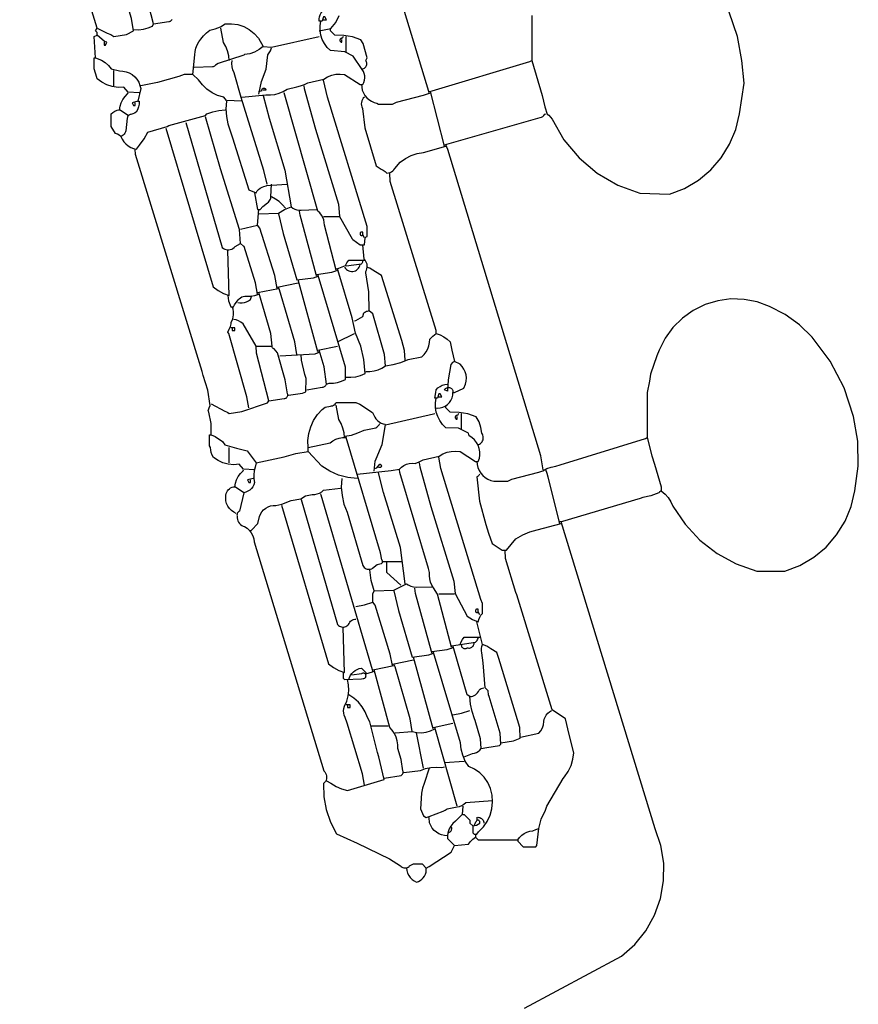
# Model space of a CAD drawing. Extents: x -68 to 722, y 3924 to 4942.
# Tile 21 of 25: x 556 to 608, y 4748 to 4809. Entities that reach past the tile are written whole.
import ezdxf

# ---------------------------------------------------------------- set-up
doc = ezdxf.new("R2010")
doc.units = 0
doc.layers.get('0').update_dxf_attribs({"linetype": 'CONTINUOUS'})

msp = doc.modelspace()

# ---------------------------------------------------------------- linework, layer by layer
at = {"color": 7, "linetype": 'CONTINUOUS'}
for p, q in [((576.289372, 4807.066911), (576.289372, 4808.027405)), ((561.881896, 4804.971286), (561.881896, 4805.931781)), ((582.401634, 4801.216625), (581.528453, 4804.622015)), ((574.892283, 4796.850741), (575.852781, 4796.850741)), ((569.740519, 4796.064882), (570.788336, 4796.326835)), ((577.424506, 4795.540976), (577.337188, 4795.715611)), ((574.543011, 4788.468243), (573.320559, 4792.921445)), ((570.788336, 4792.135586), (572.098106, 4792.397539)), ((572.010788, 4792.484857), (573.320559, 4792.74681)), ((575.765463, 4789.079467), (576.81328, 4789.603373)), ((570.701018, 4788.817514), (571.661516, 4788.817514)), ((574.543011, 4788.555561), (575.765463, 4788.817514)), ((583.44945, 4783.66577), (583.44945, 4784.626265)), ((569.041975, 4781.570146), (569.041975, 4782.53064)), ((578.55964, 4775.457908), (579.782093, 4775.457908)), ((582.052362, 4773.449601), (583.01286, 4773.449601)), ((584.584585, 4772.139836), (584.497266, 4772.314471)), ((579.170867, 4769.083717), (580.480637, 4769.34567)), ((581.70309, 4765.067103), (580.480637, 4769.520305)), ((577.948414, 4768.734446), (579.258185, 4768.996399)), ((581.70309, 4765.154421), (582.925542, 4765.416374)), ((577.861096, 4765.241738), (578.908913, 4765.241738)), ((581.091863, 4762.622208), (580.655273, 4764.80515)), ((583.187496, 4760.26463), (581.790408, 4765.154421)), ((582.401634, 4762.971479), (583.624086, 4763.058796))]:
    msp.add_line(p, q, dxfattribs=at)
for points in [[(581.441135, 4804.534698), (581.423672, 4804.613284), (575.328873, 4824.705083)], [(563.453621, 4804.534698), (562.760491, 4804.577658), (562.493123, 4804.883968), (562.13574, 4804.876286), (561.781883, 4804.926944), (561.441011, 4805.034587), (561.122236, 4805.196339), (560.83408, 4805.407874), (560.816616, 4805.48646), (560.659444, 4806.019098), (560.659444, 4806.71764), (560.746762, 4806.71764), (560.659444, 4808.027405), (560.83408, 4808.114723), (560.83408, 4808.289358), (560.746762, 4808.376676), (560.83408, 4808.551311), (556.66901, 4822.181602), (556.616619, 4822.338774), (556.062412, 4824.188861), (556.031588, 4824.44313)], [(560.83408, 4808.551311), (561.46277, 4808.236968), (561.680461, 4808.148441), (561.881896, 4808.027405), (562.663044, 4808.152357), (563.104349, 4808.376676), (562.979397, 4809.15782), (562.025709, 4812.298288), (561.794578, 4813.091831), (561.864433, 4813.275198), (562.078362, 4814.030496), (562.110685, 4814.155727), (562.124763, 4814.284293), (562.120306, 4814.413551), (562.097405, 4814.540843), (562.056533, 4814.663549)], [(563.104349, 4808.463994), (563.408208, 4808.449324), (563.710715, 4808.481508), (564.004686, 4808.559782), (564.283142, 4808.682288), (564.326801, 4808.813264), (563.576303, 4811.788003), (563.540939, 4812.218654), (563.331376, 4812.550461), (563.15674, 4812.899732), (562.676491, 4813.720518), (562.143851, 4814.052326)], [(574.892283, 4809.075217), (575.066919, 4809.075217), (574.979601, 4809.249853), (574.892283, 4809.249853), (574.804965, 4808.9879), (574.630329, 4808.9879), (574.626592, 4809.120424), (574.645213, 4809.251687), (574.685662, 4809.377943), (574.746783, 4809.49559), (574.826833, 4809.601272), (574.923528, 4809.691973), (575.03411, 4809.765106), (575.155423, 4809.818584), (575.284006, 4809.850881), (575.416191, 4809.861077)], [(574.630329, 4808.376676), (575.350703, 4808.529482), (575.65195, 4808.909314), (575.852781, 4809.33717)], [(587.815352, 4809.33717), (587.815352, 4806.543004), (588.452773, 4804.368794), (588.636578, 4803.667458), (588.767118, 4803.207469), (588.8719, 4803.155078), (589.072731, 4802.893125), (589.807067, 4801.619029), (590.751387, 4800.491717), (591.877031, 4799.545407), (593.149832, 4798.808822), (594.531156, 4798.304319), (596.372519, 4798.247824)], [(596.372519, 4798.247824), (597.300194, 4798.607541), (598.157856, 4799.111913), (598.923131, 4799.747783), (599.576053, 4800.49856), (600.099588, 4801.344659), (600.480078, 4802.264006), (600.707597, 4803.232616), (601.000374, 4805.145921), (600.861102, 4806.548942), (600.594607, 4808.035089), (600.078538, 4809.550034)], [(564.326801, 4808.813264), (565.296031, 4808.961704), (565.333184, 4808.966437), (565.36903, 4808.977293), (565.402566, 4808.993967), (565.432857, 4809.015995), (565.459056, 4809.04276), (565.48043, 4809.073514), (565.496383, 4809.1074)], [(566.771706, 4805.669828), (566.897968, 4806.888346), (566.914171, 4807.103291), (566.961138, 4807.313667), (567.037893, 4807.515094), (567.142837, 4807.703378), (567.273785, 4807.874599), (567.435177, 4808.080634), (567.621539, 4808.264391), (567.829826, 4808.422867), (568.166464, 4808.500527), (568.486023, 4808.631821), (568.780021, 4808.813264), (569.173044, 4808.825559), (569.562314, 4808.769999), (569.936204, 4808.648244), (570.283546, 4808.463931), (570.593966, 4808.222565), (570.85819, 4807.931356), (571.137608, 4807.416181), (570.887035, 4807.220215), (570.607737, 4807.067957), (570.307265, 4806.963524), (569.993742, 4806.909739), (569.936985, 4806.870446), (568.352163, 4806.350906), (568.190624, 4806.259222), (568.15856, 4806.225068), (568.121704, 4806.196149), (568.080902, 4806.173131), (568.037091, 4806.156539), (567.991277, 4806.146757), (566.859024, 4806.106416)], [(569.827837, 4804.272745), (571.317483, 4804.410706), (571.595768, 4804.402654), (571.872194, 4804.435768), (572.140704, 4804.509322), (572.395415, 4804.621705), (572.630746, 4804.770455), (573.226517, 4804.917586), (573.468361, 4804.970195), (573.701754, 4805.052557), (573.923053, 4805.163385), (574.914113, 4805.386045), (575.145968, 4805.526263), (575.397556, 4805.626866), (575.662167, 4805.68517), (575.932739, 4805.699619), (576.202054, 4805.669828), (577.162552, 4805.058604), (577.337188, 4805.058604), (577.399716, 4805.184462), (577.440198, 4805.319041), (577.457479, 4805.45851), (577.45107, 4805.598899), (577.421151, 4805.736212), (577.368576, 4805.866542), (577.294839, 4805.98618), (576.725962, 4806.804957), (576.210785, 4807.084374), (575.328873, 4807.154228), (575.122094, 4807.357899), (574.94972, 4807.591408), (574.815996, 4807.849006), (574.724214, 4808.124352), (574.676633, 4808.410665), (574.674426, 4808.700896), (574.717647, 4808.9879)], [(561.27067, 4807.678134), (561.27067, 4807.503499), (561.357988, 4807.503499), (561.445306, 4807.678134), (561.300184, 4807.719436), (560.83408, 4808.114723)], [(569.041975, 4806.543004), (569.01144, 4806.841353), (568.939034, 4807.132389), (568.826212, 4807.410266), (568.675239, 4807.669403), (568.518067, 4808.551311)], [(577.337188, 4806.019098), (577.38748, 4806.03848), (577.434037, 4806.065636), (577.475664, 4806.099872), (577.511296, 4806.140311), (577.540021, 4806.185916), (577.561102, 4806.235519), (577.574, 4806.287851), (577.578383, 4806.34157), (577.57414, 4806.3953), (577.56138, 4806.447665), (577.540429, 4806.497324), (577.511824, 4806.543004), (577.599142, 4806.71764), (577.354652, 4807.599548), (577.214943, 4807.835306), (576.688835, 4808.006008), (576.143734, 4808.099789), (575.590827, 4808.114723), (575.328873, 4808.376676), (575.328873, 4808.463994)], [(571.137608, 4807.416181), (571.654443, 4807.373745), (574.630329, 4808.027405)], [(576.114736, 4808.027405), (576.049247, 4807.918258), (576.029044, 4807.920591), (576.008734, 4807.919515), (575.988891, 4807.91506), (575.97007, 4807.907352), (575.952803, 4807.896607), (575.937574, 4807.883127), (575.924812, 4807.867291), (575.914876, 4807.849546), (575.908046, 4807.83039), (575.904512, 4807.810362), (575.904376, 4807.790024), (575.90764, 4807.76995), (575.914213, 4807.750704), (575.923911, 4807.732827), (575.936459, 4807.716822), (575.951505, 4807.703139), (575.968627, 4807.692163), (575.987342, 4807.684203), (576.007125, 4807.679483), (576.027417, 4807.678134), (576.027417, 4807.85277)], [(570.875654, 4804.44738), (571.041922, 4805.248156), (571.338439, 4806.010367), (571.438506, 4806.888346), (571.591662, 4807.145496), (571.661516, 4807.328864)], [(560.746762, 4806.71764), (561.109481, 4806.563175), (561.333908, 4806.41082), (561.534514, 4806.228235), (561.70726, 4806.019098), (562.224445, 4805.898163), (562.433559, 4805.89062), (562.638587, 4805.848797), (562.833948, 4805.773834), (563.014325, 4805.66777), (563.174809, 4805.533493), (563.311031, 4805.374657), (563.419284, 4805.195586), (563.496622, 4805.001153), (563.540939, 4804.796651), (563.366303, 4804.010791), (563.453621, 4804.010791), (563.441735, 4803.832721), (563.40443, 4803.658198), (563.342476, 4803.49083), (563.257155, 4803.334079), (563.157543, 4803.274318), (563.050621, 4803.228913), (562.938445, 4803.198737), (562.895043, 4803.188205), (562.853895, 4803.170845), (562.816067, 4803.147104), (562.782539, 4803.1176), (562.754182, 4803.083098), (562.73173, 4803.044491), (562.715766, 4803.002781), (562.706703, 4802.95905), (562.628815, 4802.181049), (562.600869, 4802.105134), (562.562087, 4802.034141), (562.513308, 4801.969606), (562.455587, 4801.912928), (562.390175, 4801.865332), (562.318487, 4801.827849), (562.392943, 4801.656882), (562.493391, 4801.499771), (562.617323, 4801.360435), (562.761649, 4801.242351), (562.922767, 4801.148464), (563.096659, 4801.081117), (563.278985, 4801.04199), (563.475451, 4801.282114), (563.767966, 4801.670677), (563.977529, 4802.089802), (565.19125, 4802.456537), (565.296031, 4802.508927), (567.575032, 4803.128883), (567.644887, 4803.224932), (568.011077, 4803.360367), (568.391512, 4803.44816), (568.780021, 4803.486885)], [(571.399562, 4798.859048), (571.194103, 4799.724541), (569.775446, 4804.246549), (569.342436, 4805.780284), (569.266795, 4805.961302), (569.219983, 4806.151822), (569.20312, 4806.347282), (569.216611, 4806.543004)], [(581.441135, 4804.622015), (581.626075, 4804.668206), (587.706204, 4806.477516), (587.815352, 4806.543004)], [(569.827837, 4804.010791), (568.871268, 4804.054101), (568.692703, 4804.272745), (568.319367, 4804.377531), (567.968211, 4804.541999), (567.648704, 4804.761715), (567.369459, 4805.030754), (567.138005, 4805.341862), (566.771706, 4805.669828), (566.247798, 4805.669828), (565.90621, 4805.551687), (564.583516, 4805.182595), (563.540939, 4804.971286)], [(573.669831, 4804.971286), (573.696026, 4804.805382), (574.399198, 4802.272122), (575.813838, 4797.632671), (575.891725, 4796.85467), (576.673571, 4795.471122), (576.712515, 4795.433488), (577.162552, 4795.104387), (577.424506, 4795.104387), (577.466506, 4795.532593), (577.533654, 4795.606464), (577.599142, 4795.628294), (577.599142, 4796.239517), (575.128042, 4804.264013), (574.892283, 4805.320557)], [(577.24987, 4805.058604), (577.260218, 4804.877446), (577.298831, 4804.700149), (577.364752, 4804.531094), (577.456354, 4804.374459), (577.571372, 4804.234116), (577.706964, 4804.113534), (577.859779, 4804.015691), (578.026039, 4803.943007), (578.201636, 4803.897278), (578.297686, 4803.836156), (579.170867, 4803.836156), (579.424089, 4803.949669), (581.085926, 4804.395426), (581.528453, 4804.534698)], [(562.755077, 4803.137615), (562.231169, 4803.486885), (562.267053, 4803.710165), (562.337316, 4803.925118), (562.440237, 4804.126485), (562.573299, 4804.30934), (562.733247, 4804.469209), (562.755077, 4804.534698)], [(570.875654, 4804.622015), (571.072119, 4804.687504), (571.069786, 4804.707707), (571.070862, 4804.728016), (571.075317, 4804.74786), (571.083025, 4804.76668), (571.093771, 4804.783947), (571.107251, 4804.799176), (571.123086, 4804.811938), (571.140831, 4804.821874), (571.159988, 4804.828704), (571.180016, 4804.832237), (571.200353, 4804.832374), (571.220427, 4804.82911), (571.239674, 4804.822537), (571.257551, 4804.81284), (571.273556, 4804.800291), (571.287239, 4804.785245), (571.298215, 4804.768123), (571.306175, 4804.749408), (571.310896, 4804.729626), (571.312244, 4804.709333), (571.137608, 4804.709333)], [(575.678145, 4793.532669), (574.945984, 4796.320112), (574.9372, 4796.486649), (574.903512, 4796.64998), (574.845684, 4796.806402), (574.765026, 4796.952369), (574.663367, 4797.084571), (574.543011, 4797.200012), (572.447378, 4804.534698)], [(563.366303, 4804.010791), (563.017031, 4803.923474), (563.104349, 4803.748838), (563.191667, 4803.748838), (563.191667, 4803.923474)], [(568.867339, 4804.010791), (568.833686, 4803.542493), (568.862278, 4803.073858), (568.952611, 4802.613124), (569.103098, 4802.168388), (569.242806, 4801.749263), (570.264427, 4798.509777), (570.701018, 4798.335142), (570.771255, 4798.444051), (570.858083, 4798.540256), (570.959243, 4798.621257), (571.072106, 4798.684947), (571.193737, 4798.729671), (571.320976, 4798.754267), (571.377732, 4798.79356), (572.622014, 4798.859048)], [(571.137608, 4804.360062), (571.517703, 4802.970663), (572.498023, 4799.726986), (572.883968, 4797.461965), (572.990456, 4797.381679), (573.108074, 4797.318819), (573.233995, 4797.274895), (573.365193, 4797.250964), (573.498513, 4797.2476), (574.455693, 4797.28733)], [(577.424506, 4804.272745), (577.360004, 4804.20208), (577.307675, 4804.121983), (577.268876, 4804.034527), (577.244611, 4803.941979), (577.23551, 4803.846736), (577.241808, 4803.751268), (577.263342, 4803.658046), (577.299554, 4803.569488), (577.46118, 4802.356994), (578.162343, 4800.007276), (578.463591, 4799.802079), (578.592964, 4799.735971), (578.712941, 4799.654037), (578.821594, 4799.557589), (578.92096, 4799.568308), (579.017274, 4799.594989), (579.107989, 4799.636929), (579.190708, 4799.693017), (579.263242, 4799.761771), (579.323673, 4799.841372), (579.642384, 4800.238667), (579.97357, 4800.460875), (580.331257, 4800.637287), (580.709149, 4800.764796), (581.100595, 4800.841159), (582.488952, 4801.216625)], [(562.318487, 4801.827849), (562.211924, 4801.904532), (562.094498, 4801.963244), (561.969215, 4802.002485), (561.70726, 4802.439073), (561.70726, 4803.224932), (561.818998, 4803.323875), (561.946183, 4803.401971), (562.084972, 4803.456861), (562.231169, 4803.486885)], [(582.401634, 4801.303943), (588.333322, 4802.998343), (588.417469, 4803.030857), (588.495162, 4803.076699), (588.564308, 4803.134635), (588.623043, 4803.203103), (588.688532, 4803.224932)], [(566.335116, 4802.701026), (568.605385, 4794.929752), (568.677169, 4794.877533), (568.756325, 4794.837357), (568.84085, 4794.810241), (568.928606, 4794.796872), (569.017371, 4794.797588), (569.1049, 4794.812371), (569.188977, 4794.840846), (569.267475, 4794.882293), (569.338407, 4794.935663), (569.399979, 4794.999606), (569.740519, 4795.191705)], [(570.788336, 4792.048268), (570.664344, 4792.741571), (569.96318, 4795.003972), (569.915155, 4795.01707), (569.740519, 4795.191705), (569.669704, 4796.053094), (568.491871, 4799.810811), (567.557568, 4803.050297)], [(565.112664, 4802.351755), (568.035285, 4792.49516), (568.343944, 4792.269208), (568.68184, 4792.0899), (569.041975, 4791.960951), (568.954657, 4794.755117)], [(570.6137, 4781.133557), (569.920569, 4781.176518), (569.653201, 4781.482828), (569.315263, 4781.455969), (568.977688, 4781.487059), (568.65034, 4781.575191), (568.342786, 4781.717788), (568.064013, 4781.910685), (567.985492, 4782.053153), (567.926594, 4782.20479), (567.888363, 4782.362908), (567.871477, 4782.524703), (567.819523, 4782.617958), (567.819523, 4783.3165), (567.906841, 4783.3165), (567.906841, 4784.015041), (567.781889, 4784.708867), (567.732205, 4784.8009), (567.793327, 4784.984267), (567.85445, 4785.132708), (567.71232, 4786.080661), (567.413756, 4786.991526), (567.352109, 4787.238112), (563.225284, 4800.699443), (563.191667, 4801.04199)], [(588.513896, 4781.133557), (588.388944, 4782.002019), (582.605958, 4801.025487), (582.488952, 4801.303943)], [(578.734276, 4787.595066), (579.217557, 4787.667968), (579.687566, 4787.802005), (580.136604, 4787.994981), (580.996861, 4788.149796), (581.144211, 4788.294166), (581.268133, 4788.459084), (581.365799, 4788.640787), (581.43498, 4788.835128), (581.474099, 4789.037673), (581.482262, 4789.243799), (581.667496, 4789.437332), (581.877726, 4789.603373), (581.877726, 4789.778008), (579.032904, 4799.038922), (578.996231, 4799.557589)], [(570.6137, 4798.335142), (570.788336, 4797.28733), (570.962972, 4797.28733), (571.115778, 4797.483794), (571.408294, 4797.706454), (571.468567, 4797.749937), (571.520483, 4797.803119), (571.562502, 4797.864423), (571.593375, 4797.932028), (571.612188, 4798.003929), (571.618381, 4798.077991), (571.661516, 4798.859048)], [(572.534696, 4797.374647), (572.352982, 4797.591095), (572.144402, 4797.781788), (571.912574, 4797.943421), (571.661516, 4798.073189)], [(572.010788, 4792.397539), (571.862347, 4793.19213), (570.928044, 4796.134736), (570.788336, 4796.326835), (570.875654, 4797.28733)], [(570.875654, 4797.025377), (572.094963, 4797.068773), (572.474953, 4797.294491), (572.883968, 4797.461965)], [(574.455693, 4793.183398), (574.438229, 4793.261984), (573.4387, 4796.945743), (573.407877, 4797.200012)], [(572.098106, 4797.025377), (572.386256, 4795.811661), (573.233241, 4792.921445), (574.277128, 4793.047707), (574.433863, 4793.11791), (574.543011, 4793.183398)], [(577.337188, 4795.715611), (577.337188, 4795.890247), (577.24987, 4795.890247), (577.232482, 4795.887133), (577.215864, 4795.881142), (577.200489, 4795.872444), (577.186795, 4795.861286), (577.17517, 4795.847985), (577.165946, 4795.83292), (577.159385, 4795.816519), (577.155673, 4795.799249), (577.154915, 4795.7816), (577.157135, 4795.764076), (577.162267, 4795.747173), (577.170167, 4795.731373), (577.18061, 4795.717126), (577.193298, 4795.704836), (577.207871, 4795.694852), (577.223915, 4795.68746), (577.240972, 4795.682869), (577.258559, 4795.681209), (577.276174, 4795.682528), (577.293317, 4795.686789), (577.309501, 4795.693869), (577.324264, 4795.703569), (577.337188, 4795.715611)], [(577.511824, 4787.245796), (577.771533, 4787.242573), (578.028969, 4787.277001), (578.278705, 4787.348354), (578.515472, 4787.455126), (578.734276, 4787.595066), (578.673154, 4788.30234), (577.948414, 4790.825821), (577.729944, 4791.002901), (577.712585, 4792.18896), (577.511824, 4793.358034), (577.511824, 4793.445351), (577.556398, 4793.528831), (577.58745, 4793.618226), (577.604226, 4793.711362), (577.606316, 4793.805974), (577.593671, 4793.89976), (577.566597, 4793.990439), (577.525754, 4794.075806), (577.472134, 4794.153785), (577.407042, 4794.222479), (577.337188, 4795.104387)], [(575.678145, 4793.619987), (575.84405, 4793.646182), (576.254444, 4793.812086), (576.345597, 4793.986597), (576.464008, 4794.143893), (577.424506, 4794.143893)], [(576.289372, 4793.794622), (577.244456, 4793.9249), (577.271784, 4793.947885), (577.295182, 4793.97486), (577.314075, 4794.005161), (577.327999, 4794.038043), (577.336611, 4794.072698), (577.339699, 4794.108273), (577.337188, 4794.143893)], [(574.455693, 4793.270716), (575.411913, 4793.396366), (575.660682, 4793.480278), (575.765463, 4793.532669)], [(576.289372, 4786.896525), (576.593231, 4786.881855), (576.895737, 4786.914039), (577.189708, 4786.992313), (577.468165, 4787.114819), (577.402228, 4787.975333), (577.205441, 4788.815634), (576.882436, 4789.615947), (576.673571, 4790.581331), (575.782927, 4793.541401), (575.765463, 4793.619987)], [(576.202054, 4793.707304), (576.250218, 4793.637541), (576.309113, 4793.576563), (576.377161, 4793.526003), (576.452543, 4793.487215), (576.533239, 4793.461236), (576.617092, 4793.448761), (576.701856, 4793.450124), (576.785264, 4793.465289), (576.865084, 4793.49385), (576.939179, 4793.535043), (577.005566, 4793.587764), (577.062469, 4793.650604), (577.108365, 4793.721881), (577.142027, 4793.799687), (577.162552, 4793.88194)], [(579.956729, 4787.944337), (579.919095, 4788.550846), (579.75127, 4789.159101), (578.485769, 4793.203569), (577.847649, 4793.599816), (577.769446, 4793.645778), (577.68619, 4793.68179), (577.599142, 4793.707304)], [(575.066919, 4786.459936), (575.24627, 4786.50962), (575.50766, 4786.515426), (575.765908, 4786.556245), (576.016345, 4786.63134), (576.254444, 4786.739353), (576.251738, 4787.503033), (574.560475, 4793.19213), (574.543011, 4793.270716)], [(573.233241, 4788.293608), (573.108288, 4789.074752), (572.167961, 4792.30149), (572.098106, 4792.484857)], [(568.954657, 4791.960951), (568.988274, 4791.618403), (569.129293, 4791.262409), (569.303929, 4791.262409), (569.369418, 4791.371556), (569.60081, 4791.681534), (569.661261, 4791.755608), (569.73354, 4791.818193), (569.815499, 4791.867428), (569.904698, 4791.901848), (569.998485, 4791.920429), (570.09407, 4791.922618), (570.360519, 4791.919501), (570.623608, 4791.961797), (570.875654, 4792.048268)], [(569.565883, 4791.524362), (569.70292, 4791.498502), (569.842334, 4791.495093), (569.980471, 4791.514226), (570.11371, 4791.555399), (570.238559, 4791.617532), (570.351745, 4791.698998), (570.439064, 4791.960951)], [(571.48688, 4785.412124), (572.45611, 4785.560564), (572.493263, 4785.565297), (572.529108, 4785.576153), (572.562645, 4785.592827), (572.592936, 4785.614854), (572.619134, 4785.641619), (572.640509, 4785.672374), (572.656462, 4785.70626), (572.666548, 4785.742329), (572.670485, 4785.779575), (572.668164, 4785.816956), (572.659648, 4785.853428), (572.508501, 4786.713158), (572.032618, 4788.402755), (571.836152, 4788.642879), (571.809642, 4788.649761), (571.784642, 4788.660949), (571.761846, 4788.67613), (571.741885, 4788.694884), (571.725314, 4788.716691), (571.712592, 4788.740946), (571.704072, 4788.766976), (571.69999, 4788.794058), (571.70046, 4788.821443), (571.622572, 4789.599444), (570.875654, 4792.135586)], [(595.848611, 4779.823792), (596.08643, 4779.635258), (596.291259, 4779.41132), (596.457889, 4779.157671), (596.582082, 4778.880761), (597.334906, 4777.7585), (598.257167, 4776.77075), (599.32523, 4775.942825), (600.511722, 4775.295944), (601.786237, 4774.846684), (603.532597, 4774.846684), (604.460272, 4775.206401), (605.317935, 4775.710773), (606.083209, 4776.346642), (606.736131, 4777.09742), (607.259666, 4777.943519), (607.640157, 4778.862866), (607.867676, 4779.831476), (608.084549, 4781.36752), (608.054254, 4782.918503), (607.777563, 4784.444906), (607.199667, 4786.219055), (606.337095, 4787.873606), (605.213469, 4789.363249), (604.437788, 4790.134765), (603.553316, 4790.778681), (602.580831, 4791.279873), (601.808253, 4791.563621), (601.000057, 4791.719208), (600.177352, 4791.742568), (599.361628, 4791.633093), (598.574195, 4791.393641), (597.83562, 4791.030468), (597.165195, 4790.553059), (596.580435, 4789.973886), (596.096612, 4789.308077), (595.726365, 4788.573024), (595.569193, 4788.215022), (595.18543, 4787.065223), (595.114702, 4786.640509), (594.97543, 4785.93603), (594.97543, 4783.141864), (595.268208, 4782.014418), (595.438216, 4781.49156), (595.848611, 4780.085745), (595.848611, 4779.823792), (595.739463, 4779.758304), (595.695804, 4779.714645), (595.210565, 4779.530168), (594.704744, 4779.413399), (594.547572, 4779.361008), (589.727617, 4777.928998), (589.561712, 4777.902803)], [(570.264427, 4784.975536), (570.140436, 4785.668838), (569.008358, 4789.59665), (568.954657, 4789.690691), (569.024511, 4789.874058), (569.075923, 4789.948544), (569.11617, 4790.02961), (569.144426, 4790.115592), (569.160114, 4790.204728), (569.16291, 4790.295191), (569.236245, 4790.445856), (569.284799, 4790.606231), (569.307346, 4790.772272), (569.303318, 4790.939788), (569.272817, 4791.104552), (569.216611, 4791.262409)], [(567.906841, 4785.237489), (568.771289, 4784.774705), (568.867234, 4784.736161), (568.957895, 4784.686444), (569.041975, 4784.626265), (569.823122, 4784.751217), (571.421391, 4785.302977), (571.48688, 4785.412124), (570.736381, 4788.386863), (570.701018, 4788.817514), (569.893326, 4790.192768), (569.763291, 4790.295572), (569.619614, 4790.378245), (569.465387, 4790.439007), (569.303929, 4790.47655)], [(576.81328, 4790.389232), (576.891866, 4790.406696), (577.337188, 4790.651185), (577.397612, 4790.872798), (577.445787, 4790.916082), (577.500169, 4790.951252), (577.559405, 4790.977432), (577.622022, 4790.99397), (577.68646, 4791.000456)], [(569.216611, 4789.952644), (569.216611, 4789.778008), (569.391247, 4789.778008), (569.391247, 4789.952644), (569.129293, 4789.952644)], [(581.877726, 4789.603373), (582.120711, 4789.51811), (582.349975, 4789.400852), (582.561327, 4789.253741), (582.750906, 4789.079467), (582.864419, 4788.564293), (583.01286, 4787.857019), (582.903712, 4787.791531), (582.793692, 4787.676272), (582.632765, 4786.729573), (582.57627, 4786.023348), (582.401634, 4786.110666), (582.426893, 4786.149657), (582.458243, 4786.183943), (582.494824, 4786.212582), (582.535632, 4786.234788), (582.579546, 4786.249951), (582.625361, 4786.257655), (582.671819, 4786.257688), (582.717645, 4786.250051), (582.761581, 4786.234951), (582.802421, 4786.212805), (582.839043, 4786.184219), (582.870443, 4786.149979), (582.895759, 4786.111024), (582.914294, 4786.068424), (582.925542, 4786.023348), (582.925542, 4785.93603), (583.01286, 4785.93603), (583.589159, 4786.215447), (583.711404, 4786.459936), (583.748839, 4786.64903), (583.75673, 4786.841633), (583.73489, 4787.033155), (583.683838, 4787.219036), (583.604791, 4787.394847), (583.499631, 4787.5564), (583.370864, 4787.699848), (583.01286, 4787.857019)], [(572.185424, 4788.20629), (574.365493, 4788.333949), (574.521181, 4788.402755), (574.630329, 4788.468243)], [(572.709332, 4785.761395), (573.577797, 4785.886346), (573.800808, 4785.979689), (573.806134, 4786.804929), (573.730953, 4787.062428), (573.528812, 4787.951061), (573.495195, 4788.293608)], [(573.844467, 4786.110666), (574.813697, 4786.259106), (574.862144, 4786.266627), (574.908586, 4786.282338), (574.95165, 4786.305772), (574.990062, 4786.336237), (575.022688, 4786.372832), (575.048562, 4786.414476), (575.066919, 4786.459936), (574.928034, 4787.524292), (574.630329, 4788.555561)], [(582.052362, 4785.674077), (582.226998, 4785.674077), (582.13968, 4785.848713), (582.052362, 4785.848713), (581.965044, 4785.58676), (581.790408, 4785.58676), (581.85153, 4785.944762), (581.877726, 4786.110666), (581.991294, 4786.223741), (582.121406, 4786.317306), (582.264749, 4786.388976), (582.417669, 4786.436927), (582.57627, 4786.459936)], [(576.987916, 4780.871604), (579.088788, 4781.096884), (579.600384, 4781.175994), (579.729372, 4781.30269), (579.877722, 4781.406045), (580.041259, 4781.483152), (580.215383, 4781.53184), (580.395196, 4781.550741), (580.575639, 4781.539323), (580.836584, 4781.634395), (581.083131, 4781.762245), (582.074191, 4781.984905), (582.306046, 4782.125123), (582.557635, 4782.225726), (582.822245, 4782.28403), (583.092817, 4782.298479), (583.362132, 4782.268687), (584.32263, 4781.657464), (584.497266, 4781.657464), (584.563191, 4781.853441), (584.595399, 4782.057686), (584.592981, 4782.264441), (584.556005, 4782.467876), (584.485515, 4782.662258), (584.383496, 4782.842107), (584.252826, 4783.002353), (584.097187, 4783.138478), (583.920967, 4783.246645), (583.88604, 4783.403817), (583.270885, 4783.714144), (582.488952, 4783.753088), (582.282172, 4783.956759), (582.109799, 4784.190268), (581.976074, 4784.447866), (581.884292, 4784.723212), (581.836712, 4785.009525), (581.834505, 4785.299756), (581.877726, 4785.58676)], [(581.790408, 4784.975536), (581.958985, 4784.961552), (582.127432, 4784.977039), (582.290633, 4785.021528), (582.443636, 4785.093668), (582.581796, 4785.191268), (582.700918, 4785.311367), (582.797388, 4785.450319), (582.868276, 4785.603905), (582.911431, 4785.767464), (582.925542, 4785.93603)], [(576.987916, 4780.609651), (576.397808, 4780.665452), (575.824058, 4780.814289), (575.281239, 4781.052381), (574.783136, 4781.373681), (573.931785, 4782.268687), (573.931785, 4782.53064), (573.922239, 4782.96376), (573.977824, 4783.393404), (574.097281, 4783.809834), (574.277902, 4784.203611), (574.515592, 4784.565809), (574.804965, 4784.888218), (574.989905, 4785.021727), (575.32215, 4785.096471), (575.385378, 4785.102654), (575.446851, 4785.118684), (575.505047, 4785.144165), (575.558522, 4785.178464), (575.605951, 4785.220731), (575.646157, 4785.269918), (575.678145, 4785.324806), (576.900598, 4785.324806), (577.15382, 4785.211293), (577.926585, 4784.691753), (578.018269, 4784.530215), (578.072998, 4784.406366), (578.147029, 4784.292993), (578.238416, 4784.19308), (578.344752, 4784.109256), (578.463242, 4784.043725), (578.590767, 4783.998212), (578.723973, 4783.973915), (578.734276, 4783.927723), (581.711821, 4784.608801), (581.790408, 4784.626265)], [(576.202054, 4783.141864), (576.171636, 4783.440239), (576.099266, 4783.731299), (575.986401, 4784.009174), (575.835318, 4784.268262), (575.678145, 4785.150171)], [(584.497266, 4782.705276), (584.564409, 4782.731954), (584.626302, 4782.769224), (584.68129, 4782.816088), (584.727899, 4782.871291), (584.764882, 4782.933356), (584.79125, 4783.000621), (584.806296, 4783.071285), (584.809617, 4783.143457), (584.801124, 4783.215205), (584.781046, 4783.284607), (584.749919, 4783.349806), (584.708576, 4783.409056), (584.654281, 4783.767559), (584.542089, 4784.112357), (584.375021, 4784.434166), (583.848913, 4784.604868), (583.303813, 4784.698649), (582.750906, 4784.713583), (582.488952, 4784.975536), (582.488952, 4785.062853)], [(583.274814, 4784.626265), (583.209326, 4784.517118), (583.189122, 4784.519451), (583.168813, 4784.518375), (583.148969, 4784.51392), (583.130149, 4784.506212), (583.112881, 4784.495466), (583.097653, 4784.481987), (583.084891, 4784.466151), (583.074955, 4784.448406), (583.068124, 4784.42925), (583.064591, 4784.409221), (583.064455, 4784.388884), (583.067719, 4784.36881), (583.074292, 4784.349564), (583.083989, 4784.331687), (583.096537, 4784.315682), (583.111584, 4784.301999), (583.128706, 4784.291023), (583.147421, 4784.283063), (583.167203, 4784.278342), (583.187496, 4784.276994), (583.187496, 4784.45163)], [(576.202054, 4783.229182), (576.622748, 4783.297603), (577.029932, 4783.423565), (577.415774, 4783.604648), (578.131782, 4783.735625), (578.208457, 4783.792241), (578.27699, 4783.858479), (578.336184, 4783.933182), (578.385004, 4784.015041)], [(578.035732, 4781.04624), (578.096855, 4781.666195), (578.157977, 4781.814635), (578.521308, 4782.709554), (578.734276, 4783.927723)], [(567.906841, 4783.3165), (568.160063, 4783.211718), (568.622848, 4782.888643), (568.771289, 4782.687812), (569.484503, 4782.478686), (570.159646, 4782.321078), (570.701018, 4781.570146), (570.639895, 4781.299461), (570.58353, 4781.065213), (570.560183, 4780.825413), (570.570305, 4780.584692), (570.6137, 4780.347698), (570.570979, 4780.214021), (570.506284, 4780.089486), (570.421474, 4779.977674), (570.31899, 4779.881802), (570.201778, 4779.804627), (570.07321, 4779.748368), (569.936985, 4779.714645), (569.675031, 4778.579515), (569.637497, 4778.556849), (569.60394, 4778.528629), (569.575172, 4778.49554), (569.551893, 4778.458384), (569.534667, 4778.418063), (569.523912, 4778.375557), (569.51989, 4778.331896), (569.522697, 4778.288139), (569.532266, 4778.24535), (569.530193, 4778.151234), (569.543454, 4778.058034), (569.571694, 4777.968231), (569.614161, 4777.884216), (569.669726, 4777.808225), (569.736909, 4777.742281), (569.813921, 4777.68814), (569.898713, 4777.647243), (569.989026, 4777.62068), (570.150325, 4777.512298), (570.291255, 4777.378498), (570.407856, 4777.223038), (570.496852, 4777.050286), (570.555744, 4776.865096), (570.582876, 4776.672671), (574.918478, 4762.456304), (574.976621, 4762.388654), (575.022855, 4762.312368), (575.055923, 4762.229521), (575.074927, 4762.142366), (575.079348, 4762.053274), (575.069068, 4761.964665), (575.044366, 4761.878951), (575.005913, 4761.798462), (574.954755, 4761.725387), (574.892283, 4761.661713), (574.915147, 4760.847993), (575.059251, 4760.046807), (575.321364, 4759.276118), (575.695609, 4758.553204), (576.979184, 4757.968175), (578.978767, 4756.998949), (579.677311, 4756.56236), (579.716829, 4756.51917), (579.762939, 4756.483101), (579.814374, 4756.455144), (579.869721, 4756.436068), (579.927458, 4756.426398), (579.986, 4756.426398), (580.043737, 4756.436068), (580.099084, 4756.455144), (580.150518, 4756.483101), (580.196629, 4756.51917), (580.236147, 4756.56236), (580.480637, 4756.684605), (581.004545, 4756.684605), (581.266499, 4756.422652), (581.441135, 4756.50997), (582.803297, 4757.40061), (583.01286, 4757.819735)], [(573.931785, 4782.53064), (575.307044, 4782.814423), (575.475851, 4782.944298), (575.6639, 4783.044303), (575.865958, 4783.111655), (576.0764, 4783.14448), (576.289372, 4783.141864)], [(576.027417, 4780.609651), (575.995899, 4780.071688), (576.040066, 4779.534615), (576.159047, 4779.009027), (576.350494, 4778.505295), (577.337188, 4775.195955), (577.37443, 4775.135564), (577.421255, 4775.082257), (577.476341, 4775.03754), (577.538135, 4775.002674), (577.604892, 4774.978641), (577.67473, 4774.966121), (577.745679, 4774.965466), (577.815736, 4774.976694), (577.882926, 4774.99949), (577.926585, 4775.043149), (578.218052, 4775.252449), (578.459225, 4775.322565), (578.480259, 4775.329886), (578.49974, 4775.340682), (578.517097, 4775.354638), (578.531823, 4775.371347), (578.543487, 4775.39032), (578.55175, 4775.411003), (578.556369, 4775.432791), (578.557209, 4775.455047), (578.554246, 4775.477121), (578.547567, 4775.498367), (578.537366, 4775.518166), (578.523941, 4775.535938), (578.507686, 4775.551163), (578.436959, 4775.975876), (576.289372, 4783.141864), (576.289372, 4783.229182)], [(584.409948, 4781.657464), (584.424477, 4781.463196), (584.469485, 4781.273657), (584.543844, 4781.093598), (584.645691, 4780.927531), (584.772472, 4780.779621), (584.921009, 4780.653574), (585.087578, 4780.552551), (585.268004, 4780.479085), (585.457765, 4780.435016), (586.330945, 4780.435016), (586.584167, 4780.548529), (588.246004, 4780.994286), (588.496432, 4781.081167), (588.753283, 4781.213585), (589.025621, 4781.310221), (589.30849, 4781.369315), (589.570444, 4781.456633), (594.866283, 4783.076376), (594.97543, 4783.141864)], [(570.701018, 4781.570146), (572.438646, 4781.945612), (573.173572, 4782.160963), (573.931785, 4782.268687)], [(580.829909, 4781.570146), (580.860732, 4781.315877), (581.554649, 4778.872029), (582.973916, 4774.231531), (583.051804, 4773.45353), (583.798722, 4772.052518), (584.135077, 4771.852048), (584.497266, 4771.703247), (584.528832, 4771.848881), (584.584139, 4771.987252), (584.661653, 4772.114521), (584.759221, 4772.227153), (584.759221, 4772.838377), (584.645707, 4773.091598), (582.175043, 4781.226813), (582.052362, 4781.919417)], [(578.035732, 4781.220875), (578.192905, 4781.255802), (578.385004, 4781.482828), (578.402392, 4781.479715), (578.41901, 4781.473724), (578.434385, 4781.465025), (578.448079, 4781.453867), (578.459704, 4781.440566), (578.468928, 4781.425501), (578.475489, 4781.409101), (578.479202, 4781.39183), (578.479959, 4781.374182), (578.47774, 4781.356657), (578.472607, 4781.339755), (578.464707, 4781.323955), (578.454265, 4781.309707), (578.441576, 4781.297417), (578.427003, 4781.287434), (578.41096, 4781.280042), (578.393902, 4781.27545), (578.376316, 4781.273791), (578.3587, 4781.27511), (578.341557, 4781.27937), (578.325373, 4781.286451), (578.31061, 4781.29615), (578.297686, 4781.308193)], [(569.915155, 4779.736474), (569.391247, 4780.085745), (569.427132, 4780.309025), (569.497394, 4780.523977), (569.600316, 4780.725345), (569.733378, 4780.9082), (569.893326, 4781.068069), (569.915155, 4781.133557)], [(579.956729, 4774.060825), (579.658101, 4776.325846), (578.620763, 4779.727743), (578.297686, 4780.958922)], [(582.838224, 4770.131529), (581.97133, 4773.413626), (581.724395, 4773.815899), (581.619193, 4773.987232), (581.539966, 4774.172018), (581.488391, 4774.366345), (581.465561, 4774.566098), (581.471959, 4774.76705), (581.410312, 4775.013635), (579.633652, 4780.967654), (579.607457, 4781.133557)], [(584.584585, 4780.871604), (584.56065, 4780.827185), (584.530525, 4780.786707), (584.494846, 4780.751028), (584.454368, 4780.720903), (584.409948, 4780.696969), (584.567242, 4779.193916), (584.96468, 4777.735852), (585.134688, 4777.212993), (585.357, 4776.572867), (585.981673, 4776.156449), (586.243627, 4776.156449), (586.83739, 4776.863723), (587.25261, 4777.099907), (587.694505, 4777.281346), (588.155892, 4777.405092), (589.64903, 4777.815485)], [(589.561712, 4777.815485), (588.829551, 4780.690246), (588.774702, 4780.916883), (588.688532, 4781.133557)], [(569.478565, 4778.426709), (569.31847, 4778.503818), (569.174174, 4778.607523), (569.05005, 4778.734681), (568.949858, 4778.881438), (568.876637, 4779.043347), (568.832603, 4779.215501), (568.819093, 4779.392683), (568.836516, 4779.569523), (568.851888, 4779.660426), (568.881849, 4779.747616), (568.925598, 4779.828768), (568.981969, 4779.90172), (569.049461, 4779.964526), (569.126273, 4780.015512), (569.210358, 4780.05332), (569.299475, 4780.076941), (569.391247, 4780.085745)], [(570.526382, 4780.609651), (570.177109, 4780.522334), (570.264427, 4780.347698), (570.351745, 4780.347698), (570.351745, 4780.522334)], [(570.351745, 4777.378897), (570.417234, 4777.400726), (570.805799, 4777.806754), (570.91678, 4778.24177), (570.976954, 4778.395486), (571.062869, 4778.536441), (571.171922, 4778.660364), (571.300809, 4778.763503), (571.445628, 4778.842732), (571.60199, 4778.895652), (571.765159, 4778.92066), (571.930194, 4778.916998), (572.294572, 4779.016104), (572.876058, 4779.228653), (573.484891, 4779.341013), (573.763086, 4779.526475), (574.187801, 4779.597203), (574.343785, 4779.607352), (574.496354, 4779.64136), (574.641882, 4779.698419), (574.776907, 4779.777172), (574.898221, 4779.875746), (575.940099, 4779.998428)], [(577.948414, 4768.647128), (577.930951, 4768.725714), (574.735111, 4779.570571), (574.717647, 4779.649157)], [(572.272742, 4778.950615), (575.195364, 4769.09402), (575.504023, 4768.868068), (575.841919, 4768.68876), (576.202054, 4768.559811), (576.114736, 4771.353977)], [(573.495195, 4779.299886), (575.765463, 4771.528612), (575.815793, 4771.479474), (575.873329, 4771.439011), (575.936592, 4771.408263), (576.003956, 4771.388019), (576.073688, 4771.378802), (576.143998, 4771.380846), (576.213078, 4771.3941), (576.279151, 4771.418224), (576.34052, 4771.452596), (576.395608, 4771.496334), (576.442997, 4771.548313), (576.481471, 4771.607198), (576.516061, 4771.674661), (576.56184, 4771.735093), (576.617417, 4771.786657), (576.681104, 4771.827788), (576.750965, 4771.857235), (576.824878, 4771.874104), (576.900598, 4771.877883)], [(587.361298, 4747.72581), (593.381876, 4750.943467), (594.209304, 4751.674086), (594.90249, 4752.533116), (595.441802, 4753.496226), (595.811964, 4754.536138), (596.002491, 4755.623398), (596.007989, 4756.727212), (595.8283, 4757.816316), (595.468515, 4758.859863), (589.64903, 4777.902803)], [(586.942171, 4758.169006), (586.942171, 4758.081688), (587.291443, 4757.732417), (588.077306, 4757.732417), (588.122624, 4757.828118), (588.251942, 4758.867547), (588.408332, 4759.456989), (588.662337, 4760.011409), (588.758386, 4760.273362), (589.758178, 4761.989155), (589.84113, 4762.08957), (590.073073, 4762.42465), (590.251853, 4762.790866), (590.373386, 4763.179846), (590.434893, 4763.582702), (590.146743, 4764.709101), (589.910984, 4765.678327), (589.081463, 4766.245892), (586.881049, 4773.371015), (586.828658, 4773.528187), (586.192983, 4775.637782), (586.156309, 4776.156449)], [(579.694775, 4773.973507), (578.821594, 4774.759366), (578.821594, 4775.457908)], [(579.170867, 4768.996399), (579.027054, 4769.702624), (578.088123, 4772.733596), (577.948414, 4772.925695), (577.948414, 4773.449601), (578.035732, 4773.624236), (577.85357, 4774.268882), (577.773778, 4774.934002)], [(578.035732, 4773.624236), (579.255041, 4773.667633), (580.044047, 4774.060825), (580.140097, 4773.990971), (580.304088, 4773.914177), (580.47852, 4773.865561), (580.658591, 4773.84646), (581.615771, 4773.886189)], [(579.258185, 4773.624236), (579.546334, 4772.410521), (580.393319, 4769.520305), (581.437206, 4769.646566), (581.593942, 4769.71677), (581.70309, 4769.782258)], [(581.615771, 4769.782258), (581.598308, 4769.860844), (580.601573, 4773.456324), (580.567955, 4773.798872)], [(576.900598, 4772.663742), (577.434975, 4772.752842), (577.948414, 4772.925695)], [(584.497266, 4772.314471), (584.497266, 4772.489106), (584.409948, 4772.489106), (584.39256, 4772.485993), (584.375943, 4772.480002), (584.360568, 4772.471304), (584.346874, 4772.460145), (584.335249, 4772.446845), (584.326025, 4772.43178), (584.319463, 4772.415379), (584.315751, 4772.398109), (584.314994, 4772.38046), (584.317213, 4772.362936), (584.322346, 4772.346033), (584.330246, 4772.330233), (584.340688, 4772.315986), (584.353377, 4772.303696), (584.36795, 4772.293712), (584.383993, 4772.28632), (584.401051, 4772.281728), (584.418637, 4772.280069), (584.436253, 4772.281388), (584.453396, 4772.285648), (584.469579, 4772.292729), (584.484343, 4772.302429), (584.497266, 4772.314471)], [(584.671903, 4763.844655), (585.026414, 4763.8953), (585.807037, 4764.019291), (585.894355, 4764.106608), (585.856721, 4764.800435), (585.169615, 4767.066678), (585.139316, 4767.170411), (585.108493, 4767.424681), (584.933857, 4767.599316), (584.805325, 4769.168851), (584.722547, 4769.777019), (584.704547, 4769.909952), (584.704717, 4770.044098), (584.723054, 4770.176985), (584.759221, 4770.306164), (584.409948, 4771.703247)], [(582.838224, 4770.218847), (584.316518, 4770.436268), (584.372524, 4770.483456), (584.419801, 4770.539387), (584.457003, 4770.602469), (584.483072, 4770.670907), (584.497266, 4770.742753)], [(583.362132, 4770.306164), (583.428704, 4770.46349), (583.516596, 4770.609977), (583.624086, 4770.742753), (584.584585, 4770.742753)], [(583.44945, 4770.306164), (583.444116, 4770.269991), (583.444968, 4770.233436), (583.451981, 4770.19755), (583.464954, 4770.163363), (583.483514, 4770.131859), (583.507128, 4770.103942), (583.535118, 4770.080414), (583.56668, 4770.061951), (583.600906, 4770.049084), (583.636813, 4770.042181), (583.673371, 4770.041442), (583.709528, 4770.046888), (583.744246, 4770.058362), (583.776528, 4770.075534), (583.805446, 4770.097912), (583.854448, 4770.083131), (583.905199, 4770.076487), (583.956355, 4770.078155), (584.006564, 4770.088092), (584.054499, 4770.106035), (584.098893, 4770.13151), (584.138571, 4770.163842), (584.172485, 4770.202177), (584.199737, 4770.245502), (584.219608, 4770.29267), (584.231572, 4770.342436), (584.235312, 4770.393482)], [(585.894355, 4764.193926), (586.674978, 4764.317917), (587.094978, 4764.477709), (587.079173, 4765.149706), (585.863532, 4769.16335), (585.780842, 4769.424256), (585.641133, 4769.799722), (585.269682, 4770.024041), (585.024642, 4770.183541), (584.759221, 4770.306164)], [(581.615771, 4769.869576), (582.571991, 4769.995226), (582.82076, 4770.079138), (582.925542, 4770.131529)], [(584.147994, 4759.042183), (584.147994, 4758.605594), (584.235312, 4758.518277), (584.409948, 4758.518277), (584.519096, 4758.671082), (584.813382, 4758.972092), (585.053007, 4759.318199), (585.231182, 4759.699596), (585.342857, 4760.105476), (585.384869, 4760.524338), (585.356025, 4760.944312), (585.257145, 4761.353497), (585.091029, 4761.740299), (584.861646, 4762.058928), (584.582662, 4762.335169), (584.261783, 4762.561394), (583.90787, 4762.731355), (583.689505, 4763.06242), (583.52755, 4763.424439), (583.426269, 4763.807883), (583.388328, 4764.202658), (581.720553, 4769.79099), (581.70309, 4769.869576)], [(583.624086, 4763.320749), (584.141271, 4763.529002), (584.265793, 4763.554243), (584.384327, 4763.599988), (584.493523, 4763.664945), (584.590293, 4763.747276), (584.671903, 4763.844655), (584.634268, 4764.451164), (584.296435, 4765.582277), (584.261508, 4765.687059), (584.111493, 4766.137541), (584.015005, 4766.602437), (583.973358, 4767.07541), (583.798722, 4767.162728), (582.986665, 4770.035479), (582.925542, 4770.218847)], [(580.393319, 4764.892468), (580.268367, 4765.673612), (579.328039, 4768.90035), (579.258185, 4769.083717)], [(576.114736, 4768.559811), (576.114736, 4768.21054), (576.202054, 4768.123222), (577.245941, 4768.162166), (577.34592, 4768.193076), (577.373342, 4768.192284), (577.400511, 4768.196085), (577.426663, 4768.204372), (577.451062, 4768.216914), (577.473022, 4768.233356), (577.491926, 4768.253236), (577.507242, 4768.275997), (577.518539, 4768.300996), (577.5255, 4768.327532), (577.527928, 4768.354857), (577.525756, 4768.382205), (577.519045, 4768.408805), (577.507983, 4768.433909), (577.492881, 4768.456812), (577.474165, 4768.476869), (577.45236, 4768.493516), (577.428079, 4768.506286), (577.402007, 4768.514819), (577.374874, 4768.518875), (577.347446, 4768.518339), (577.320493, 4768.513228), (577.294773, 4768.503685), (577.271009, 4768.489978), (577.24987, 4768.472493), (576.638644, 4768.385175)], [(576.464008, 4768.123222), (576.503573, 4768.258211), (576.564104, 4768.385188), (576.64406, 4768.500922), (576.741406, 4768.602466), (576.853663, 4768.687235), (576.977974, 4768.753071), (577.111173, 4768.798298), (577.24987, 4768.821764), (577.511824, 4768.559811), (577.511824, 4768.472493), (577.930951, 4768.594738), (578.035732, 4768.647128)], [(578.646958, 4762.010984), (579.703507, 4762.168156), (579.738052, 4762.19116), (579.768178, 4762.219708), (579.793006, 4762.252966), (579.811812, 4762.289965), (579.824046, 4762.329625), (579.829352, 4762.370788), (579.827575, 4762.412253), (579.818766, 4762.452811), (579.700844, 4763.154816), (579.493943, 4763.835924), (579.495699, 4764.078402), (579.461853, 4764.318514), (579.39314, 4764.551059), (579.291045, 4764.771004), (579.15778, 4764.973587), (578.996231, 4765.154421), (578.035732, 4768.734446)], [(577.424506, 4761.574396), (577.300514, 4762.267698), (576.350494, 4765.407642), (576.237417, 4765.771582), (576.179219, 4765.904148), (576.144182, 4766.044623), (576.133308, 4766.188992), (576.146906, 4766.33313), (576.18459, 4766.472918), (576.329241, 4766.781796), (576.422491, 4767.109871), (576.461926, 4767.448655), (576.446526, 4767.789378), (576.37669, 4768.123222)], [(583.973358, 4767.07541), (584.065706, 4767.079382), (584.156228, 4767.098083), (584.24259, 4767.131029), (584.322567, 4767.177372), (584.394096, 4767.235917), (584.455333, 4767.305155), (584.504701, 4767.3833), (584.540926, 4767.468339), (584.607655, 4767.520485), (584.682336, 4767.560418), (584.762758, 4767.586957), (584.846539, 4767.599316)], [(575.066919, 4761.836349), (575.34232, 4761.681884), (575.665328, 4761.483179), (576.012243, 4761.329988), (576.37669, 4761.225125), (578.646958, 4761.923666), (578.323882, 4763.329481), (578.236564, 4763.591434), (577.773778, 4765.503691), (577.616606, 4765.774376), (577.479393, 4766.117858), (577.290349, 4766.435771), (577.054089, 4766.720356), (576.776382, 4766.964663), (576.464008, 4767.162728)], [(576.37669, 4766.551504), (576.37669, 4766.376868), (576.551326, 4766.376868), (576.551326, 4766.551504), (576.289372, 4766.551504)], [(582.925542, 4765.94028), (583.459919, 4766.02938), (583.973358, 4766.202233)], [(587.116807, 4764.543197), (588.260674, 4764.787686), (588.381992, 4764.946412), (588.475178, 4765.123127), (588.537628, 4765.312896), (588.567597, 4765.510415), (588.594979, 4765.652757), (588.645065, 4765.788781), (588.716531, 4765.91489), (588.807487, 4766.027753), (588.91553, 4766.124385), (589.037804, 4766.202233)], [(579.345503, 4764.80515), (580.393319, 4764.892468), (580.676641, 4764.833588), (580.965781, 4764.821937), (581.252921, 4764.85783), (581.530297, 4764.940295), (581.790408, 4765.067103)], [(579.869411, 4762.360255), (580.913298, 4762.486516), (581.228956, 4762.597157), (581.556684, 4762.664058), (581.890452, 4762.68599), (582.224116, 4762.662549), (582.401634, 4762.709525)], [(581.441135, 4762.622208), (581.144254, 4761.679177), (581.028629, 4761.377356), (580.963418, 4761.060793), (580.917227, 4760.089995), (581.091863, 4759.653406), (581.266499, 4759.566089), (581.451439, 4759.61228), (582.306632, 4759.946183), (582.44249, 4760.018076), (582.567538, 4760.107458), (583.180423, 4760.219749), (583.328977, 4760.249766), (583.470158, 4760.304873), (583.599764, 4760.383431), (583.713936, 4760.483099), (585.370447, 4760.613901)], [(583.536768, 4760.26463), (583.494332, 4759.747797), (583.078348, 4759.325965), (582.926522, 4759.189083), (582.798331, 4759.02985), (582.697023, 4758.852299), (582.625162, 4758.660925), (582.584568, 4758.460576), (582.57627, 4758.256323), (583.01286, 4757.819735), (583.455388, 4757.871689), (583.88604, 4757.907053), (584.009351, 4758.073727), (584.155955, 4758.220331), (584.32263, 4758.343641)], [(582.57627, 4758.430959), (582.394916, 4758.442112), (582.217682, 4758.482133), (582.049132, 4758.549989), (581.893607, 4758.643933), (581.755113, 4758.761546), (581.637216, 4758.899799), (581.542954, 4759.055131), (581.474753, 4759.223541), (581.441135, 4759.566089)], [(583.536768, 4759.740724), (583.624086, 4759.740724), (583.973358, 4759.391453), (583.973358, 4759.216818), (584.147994, 4759.042183), (584.392485, 4759.07711), (584.584585, 4759.216818), (584.59009, 4759.239651), (584.591645, 4759.263088), (584.589205, 4759.286448), (584.58284, 4759.309057), (584.572735, 4759.33026), (584.559182, 4759.349443), (584.542574, 4759.366051), (584.523391, 4759.379604), (584.502188, 4759.389709), (584.479579, 4759.396073), (584.456218, 4759.398514), (584.432782, 4759.396959), (584.409948, 4759.391453)], [(584.235312, 4759.042183), (584.34446, 4759.282306), (584.371924, 4759.309906), (584.394675, 4759.341503), (584.41214, 4759.376302), (584.423878, 4759.413427), (584.429595, 4759.451941), (584.429145, 4759.490874), (584.422541, 4759.529245), (584.409948, 4759.566089), (584.472746, 4759.571241), (584.535521, 4759.565812), (584.596501, 4759.549955), (584.653969, 4759.524116), (584.706302, 4759.489026), (584.752024, 4759.445672), (584.789847, 4759.395279), (584.818704, 4759.339266), (584.83778, 4759.279215), (584.846539, 4759.216818)], [(582.57627, 4758.605594), (582.621428, 4758.610811), (582.665147, 4758.623263), (582.706277, 4758.642623), (582.743733, 4758.668379), (582.776531, 4758.699855), (582.803806, 4758.736222), (582.82484, 4758.776521), (582.839078, 4758.819691), (582.846147, 4758.864596), (582.84586, 4758.910053), (582.838224, 4758.954865)], [(584.32263, 4758.518277), (584.32263, 4758.343641), (584.497266, 4758.169006), (586.942171, 4758.169006), (587.055428, 4758.320985), (587.191209, 4758.453229), (587.346125, 4758.562436), (587.516308, 4758.64588), (587.697509, 4758.701477), (587.885206, 4758.727839), (588.062793, 4758.812869), (588.251942, 4758.867547)], [(580.044047, 4756.422652), (580.063288, 4756.263076), (580.108259, 4756.108763), (580.17776, 4755.963833), (580.269934, 4755.832156), (580.382321, 4755.717247), (580.511921, 4755.622174), (580.655273, 4755.549475), (580.777264, 4755.591048), (580.891201, 4755.651286), (580.994247, 4755.728692), (581.083838, 4755.821339), (581.157746, 4755.926921), (581.214132, 4756.042812), (581.251591, 4756.166128), (581.269193, 4756.2938), (581.266499, 4756.422652)]]:
    msp.add_lwpolyline(points, dxfattribs=at)

doc.saveas('drawing.dxf')
